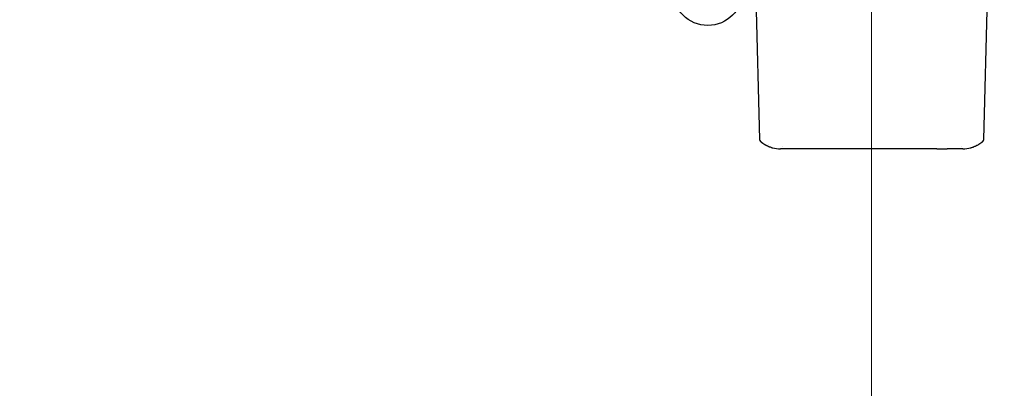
# Model space of a CAD drawing. Extents: x 1 to 669, y 0 to 417.
# Tile 135 of 256: x 102.83 to 117.82, y 338.59 to 344.2. Entities that reach past the tile are written whole.
import ezdxf

# ---------------------------------------------------------------- set-up
doc = ezdxf.new("R2010")
doc.units = 0
doc.header["$LTSCALE"] = 12
doc.header["$MEASUREMENT"] = 0
doc.layers.get('0').update_dxf_attribs({"linetype": 'CONTINUOUS'})
doc.layers.add('D', color=2, linetype='CONTINUOUS')
doc.layers.add('X', color=1, linetype='CONTINUOUS')
doc.layers.add('Leader', color=41, linetype='CONTINUOUS', lineweight=13)
doc.styles.get("Standard").update_dxf_attribs({"font": 'SIMPLEX.SHX', "width": 0.875})
doc.dimstyles.new('STANDARD$0', dxfattribs={"dimscale": 32, "dimtxt": 0.09375, "dimasz": 0.0625, "dimexe": 0.03125, "dimexo": 0.03125, "dimgap": 0.03125, "dimtad": 1, "dimtih": 1, "dimtoh": 1, "dimdec": 4, "dimzin": 12, "dimdsep": 46, "dimlunit": 5, "dimtxsty": 'Standard', "dimcen": -0.03125, "dimclrd": 256, "dimclre": 256, "dimclrt": 256, "dimadec": 0, "dimazin": 0, "dimtfac": 0.875, "dimtdec": 4, "dimtofl": 0, "dimtmove": 0, "dimatfit": 3, "dimfxl": 1, "dimtolj": 1, "dimtzin": 12, "dimlwd": 13, "dimlwe": 13, "dimarcsym": 0})

# ---------------------------------------------------------------- blocks, each defined once
blk = doc.blocks.new('*D66')
at = {"layer": 'D', "lineweight": 13, "transparency": 16777216}
for p, q in [((155.735, 359.401), (155.735, 291.826)), ((54.635, 355.706), (54.635, 291.826)), ((56.635, 292.826), (153.735, 292.826))]:
    blk.add_line(p, q, dxfattribs=at)
at = {"layer": 'D', "transparency": 16777216}
for points in [[(56.635, 293.159), (56.635, 292.493), (54.635, 292.826)], [(153.735, 293.159), (153.735, 292.493), (155.735, 292.826)]]:
    blk.add_solid(points, dxfattribs=at)
at = {"layer": 'D', "transparency": 16777216, "insert": (105.185, 295.326), "char_height": 3, "attachment_point": 5}
blk.add_mtext('\\A1;101{}{\\C2;%%p1}', dxfattribs=at)
blk = doc.blocks.new('*D67')
at = {"layer": 'D', "lineweight": 13, "transparency": 16777216}
for p, q in [((117.391, 409.7), (172.142, 409.7)), ((171.142, 407.7), (171.142, 363.808)), ((171.142, 314.915), (171.142, 358.808)), ((116.802, 312.915), (172.142, 312.915))]:
    blk.add_line(p, q, dxfattribs=at)
at = {"layer": 'D', "transparency": 16777216}
for points in [[(170.809, 407.7), (171.475, 407.7), (171.142, 409.7)], [(170.809, 314.915), (171.475, 314.915), (171.142, 312.915)]]:
    blk.add_solid(points, dxfattribs=at)
at = {"layer": 'D', "transparency": 16777216, "insert": (171.142, 361.308), "char_height": 3, "attachment_point": 5}
blk.add_mtext('\\A1;97{}{\\C2;%%p1}', dxfattribs=at)
blk = doc.blocks.new('*D70')
at = {"layer": 'D', "lineweight": 13, "transparency": 16777216}
for p, q in [((82.802, 359.888), (82.802, 298.536)), ((148.802, 359.888), (148.802, 298.536)), ((146.802, 299.536), (84.802, 299.536))]:
    blk.add_line(p, q, dxfattribs=at)
at = {"layer": 'D', "transparency": 16777216}
for points in [[(84.802, 299.869), (84.802, 299.203), (82.802, 299.536)], [(146.802, 299.869), (146.802, 299.203), (148.802, 299.536)]]:
    blk.add_solid(points, dxfattribs=at)
at = {"layer": 'D', "transparency": 16777216, "insert": (115.802, 302.036), "char_height": 3, "attachment_point": 5}
blk.add_mtext('\\A1;66', dxfattribs=at)
blk = doc.blocks.new('*D71')
at = {"layer": 'D', "lineweight": 13, "transparency": 16777216}
for p, q in [((153.83, 360.888), (162.262, 360.888)), ((161.262, 358.888), (161.262, 339.401)), ((161.262, 314.915), (161.262, 334.401)), ((116.802, 312.915), (162.262, 312.915))]:
    blk.add_line(p, q, dxfattribs=at)
at = {"layer": 'D', "transparency": 16777216}
for points in [[(160.929, 358.888), (161.596, 358.888), (161.262, 360.888)], [(160.929, 314.915), (161.596, 314.915), (161.262, 312.915)]]:
    blk.add_solid(points, dxfattribs=at)
at = {"layer": 'D', "transparency": 16777216, "insert": (161.262, 336.901), "char_height": 3, "attachment_point": 5}
blk.add_mtext('\\A1;48', dxfattribs=at)

msp = doc.modelspace()

# ---------------------------------------------------------------- linework, layer by layer
msp.add_circle((113.30683, 344.64092), 0.5315)
msp.add_arc((115.80247, 360.88787), 33, 199.528779, 69.373612)
at = {"layer": 'Leader'}
msp.add_line((115.80247, 359.54747), (115.80247, 325.71354), dxfattribs=at)
at = {"layer": 'X'}
for p, q in [((114.03082, 344.78935), (114.09405, 342.37463)), ((117.51089, 342.37463), (117.57413, 344.78935)), ((114.65902, 342.23029), (114.6514, 342.23029)), ((116.79646, 342.23029), (114.80849, 342.23029)), ((116.94592, 342.23029), (116.95354, 342.23029))]:
    msp.add_line(p, q, dxfattribs=at)
for centre, start, end in [((114.13341, 342.37566), 181.5, 229.985677), ((117.47154, 342.37566), 310.014323, 358.5)]:
    msp.add_arc(centre, 0.03937, start, end, dxfattribs=at)
for centre, major_axis, end_param in [((114.4076, 342.60911), (-0.42686, 0.06373), 1.71693289), ((117.19734, 342.60911), (-0.42686, -0.06373), 1.7169329)]:
    msp.add_ellipse(centre, major_axis=major_axis, ratio=0.8748101, start_param=1.42465976, end_param=end_param, dxfattribs=at)
at = {"layer": 'X', "extrusion": (2.455e-16, 1.55616e-17, -1)}
msp.add_ellipse((114.41707, 342.34774), major_axis=(-0.24035, 0.00477), ratio=0.48823651, start_param=-1.61147266, end_param=-1.57023368, dxfattribs=at)
at = {"layer": 'X', "extrusion": (2.42925e-16, 5.1061e-18, -1)}
msp.add_ellipse((117.18787, 342.34774), major_axis=(-0.24035, -0.00477), ratio=0.48823651, start_param=-1.57135897, end_param=-1.53012, dxfattribs=at)
at = {"layer": 'X'}
for points, knots in [([(114.10809, 342.34551), (114.10809, 342.34551), (114.10845, 342.34521), (114.10913, 342.34464), (114.10947, 342.34435), (114.1099, 342.344), (114.1104, 342.34358), (114.11065, 342.34338), (114.11092, 342.34315), (114.11121, 342.34291), (114.11136, 342.34279), (114.11151, 342.34267), (114.11166, 342.34254), (114.1118, 342.34243), (114.11193, 342.34232), (114.11208, 342.3422), (114.11216, 342.34213), (114.11217, 342.34212), (114.11221, 342.34209), (114.11242, 342.34192), (114.11278, 342.34163), (114.11334, 342.34117), (114.11342, 342.3411), (114.11351, 342.34102), (114.11361, 342.34095), (114.11401, 342.34062), (114.1145, 342.34022), (114.11509, 342.33974), (114.11539, 342.3395), (114.11572, 342.33924), (114.11608, 342.33895), (114.11625, 342.3388), (114.11644, 342.33865), (114.11664, 342.3385), (114.11683, 342.33834), (114.11706, 342.33816), (114.11725, 342.33801), (114.11859, 342.33693), (114.11989, 342.33591), (114.12104, 342.33501), (114.12117, 342.3349), (114.1213, 342.3348), (114.12144, 342.3347), (114.12206, 342.33421), (114.12263, 342.33377), (114.12314, 342.33337), (114.1234, 342.33317), (114.12364, 342.33298), (114.12387, 342.33281), (114.12398, 342.33272), (114.12409, 342.33264), (114.12419, 342.33256), (114.1243, 342.33248), (114.12433, 342.33245), (114.12449, 342.33233), (114.12578, 342.33134), (114.12712, 342.33031), (114.12853, 342.32925), (114.12923, 342.32873), (114.12995, 342.32819), (114.13068, 342.32764), (114.13105, 342.32737), (114.13142, 342.3271), (114.13179, 342.32682), (114.13198, 342.32668), (114.13217, 342.32654), (114.13236, 342.3264), (114.1325, 342.3263), (114.13264, 342.32619), (114.13278, 342.32609), (114.13298, 342.32594), (114.13301, 342.32592), (114.1331, 342.32586), (114.13336, 342.32566), (114.13379, 342.32535), (114.13438, 342.32492), (114.13475, 342.32465), (114.13519, 342.32433), (114.1357, 342.32396), (114.13595, 342.32377), (114.13623, 342.32358), (114.13652, 342.32337), (114.13681, 342.32316), (114.13716, 342.32291), (114.13744, 342.3227), (114.1386, 342.32187), (114.1396, 342.32116), (114.14043, 342.32057), (114.14085, 342.32028), (114.14122, 342.32002), (114.14154, 342.31979), (114.14171, 342.31967), (114.14186, 342.31957), (114.142, 342.31947), (114.1421, 342.3194), (114.1422, 342.31933), (114.14229, 342.31926), (114.14256, 342.31907), (114.14321, 342.31862), (114.14371, 342.31827), (114.14688, 342.31607), (114.15023, 342.3138), (114.15374, 342.31149), (114.15574, 342.31017), (114.15779, 342.30884), (114.15989, 342.3075), (114.16093, 342.30683), (114.16199, 342.30616), (114.16307, 342.30549), (114.16327, 342.30536), (114.16348, 342.30523), (114.16369, 342.3051), (114.16402, 342.30489), (114.16435, 342.30469), (114.16468, 342.30448), (114.16516, 342.30419), (114.16563, 342.30389), (114.16611, 342.3036), (114.16665, 342.30326), (114.16673, 342.30322), (114.16703, 342.30303), (114.168, 342.30243), (114.16935, 342.30161), (114.1711, 342.30056), (114.17222, 342.29988), (114.17351, 342.29912), (114.17497, 342.29826), (114.17571, 342.29783), (114.17648, 342.29737), (114.1773, 342.29689), (114.17772, 342.29665), (114.17814, 342.29641), (114.17857, 342.29616), (114.17879, 342.29603), (114.17901, 342.29591), (114.17923, 342.29578), (114.17945, 342.29565), (114.17974, 342.29549), (114.17991, 342.29539), (114.18262, 342.29384), (114.18515, 342.29242), (114.18746, 342.29115), (114.18862, 342.29052), (114.18972, 342.28992), (114.19077, 342.28935), (114.19129, 342.28907), (114.1918, 342.28879), (114.1923, 342.28853), (114.19254, 342.2884), (114.19279, 342.28827), (114.19303, 342.28814), (114.19327, 342.28801), (114.19344, 342.28792), (114.19374, 342.28776), (114.19841, 342.28528), (114.20322, 342.28282), (114.20816, 342.2804), (114.21256, 342.27825), (114.217, 342.27616), (114.22163, 342.27406), (114.2222, 342.2738), (114.22278, 342.27354), (114.22336, 342.27328), (114.22599, 342.2721), (114.22865, 342.27094), (114.23133, 342.2698), (114.23267, 342.26923), (114.23401, 342.26866), (114.23536, 342.2681), (114.23604, 342.26782), (114.23672, 342.26754), (114.2374, 342.26726), (114.23773, 342.26712), (114.23807, 342.26698), (114.23841, 342.26684), (114.23867, 342.26674), (114.23892, 342.26663), (114.23918, 342.26653), (114.23946, 342.26641), (114.23947, 342.26641), (114.23951, 342.26639), (114.23985, 342.26626), (114.24081, 342.26586), (114.24243, 342.26522), (114.24288, 342.26504), (114.24339, 342.26484), (114.24395, 342.26462), (114.24532, 342.26408), (114.247, 342.26342), (114.24901, 342.26265), (114.25001, 342.26227), (114.25109, 342.26186), (114.25226, 342.26143), (114.25284, 342.26121), (114.25344, 342.26099), (114.25406, 342.26076), (114.25437, 342.26064), (114.25469, 342.26053), (114.25501, 342.26041), (114.25533, 342.26029), (114.25574, 342.26014), (114.25599, 342.26005), (114.26221, 342.25778), (114.26777, 342.2559), (114.2726, 342.25433), (114.2774, 342.25277), (114.28149, 342.25152), (114.28482, 342.25054), (114.28696, 342.24991), (114.28878, 342.24938), (114.29029, 342.24895)], [0, 0, 0, 0, 0.0625, 0.0625, 0.0625, 0.09375, 0.09375, 0.09375, 0.109375, 0.109375, 0.109375, 0.1171875, 0.1171875, 0.1171875, 0.124023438, 0.124023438, 0.124023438, 0.128051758, 0.128051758, 0.128051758, 0.152476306, 0.152476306, 0.152476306, 0.15625, 0.15625, 0.15625, 0.171875, 0.171875, 0.171875, 0.1796875, 0.1796875, 0.1796875, 0.18359375, 0.18359375, 0.18359375, 0.1875, 0.1875, 0.1875, 0.215461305, 0.215461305, 0.215461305, 0.21875, 0.21875, 0.21875, 0.234375, 0.234375, 0.234375, 0.2421875, 0.2421875, 0.2421875, 0.24609375, 0.24609375, 0.24609375, 0.25, 0.25, 0.25, 0.28125, 0.28125, 0.28125, 0.296875, 0.296875, 0.296875, 0.3046875, 0.3046875, 0.3046875, 0.30859375, 0.30859375, 0.30859375, 0.311523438, 0.311523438, 0.311523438, 0.315673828, 0.315673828, 0.315673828, 0.328125, 0.328125, 0.328125, 0.3359375, 0.3359375, 0.3359375, 0.33984375, 0.33984375, 0.33984375, 0.34375, 0.34375, 0.34375, 0.359375, 0.359375, 0.359375, 0.3671875, 0.3671875, 0.3671875, 0.37109375, 0.37109375, 0.37109375, 0.374023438, 0.374023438, 0.374023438, 0.382694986, 0.382694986, 0.382694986, 0.4375, 0.4375, 0.4375, 0.46875, 0.46875, 0.46875, 0.484375, 0.484375, 0.484375, 0.487413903, 0.487413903, 0.487413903, 0.4921875, 0.4921875, 0.4921875, 0.499023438, 0.499023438, 0.499023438, 0.506762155, 0.506762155, 0.506762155, 0.53125, 0.53125, 0.53125, 0.546875, 0.546875, 0.546875, 0.5546875, 0.5546875, 0.5546875, 0.55859375, 0.55859375, 0.55859375, 0.560546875, 0.560546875, 0.560546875, 0.5625, 0.5625, 0.5625, 0.59375, 0.59375, 0.59375, 0.609375, 0.609375, 0.609375, 0.6171875, 0.6171875, 0.6171875, 0.62109375, 0.62109375, 0.62109375, 0.625, 0.625, 0.625, 0.6875, 0.6875, 0.6875, 0.743084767, 0.743084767, 0.743084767, 0.75, 0.75, 0.75, 0.78125, 0.78125, 0.78125, 0.796875, 0.796875, 0.796875, 0.8046875, 0.8046875, 0.8046875, 0.80859375, 0.80859375, 0.80859375, 0.811523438, 0.811523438, 0.811523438, 0.814753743, 0.814753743, 0.814753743, 0.837365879, 0.837365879, 0.837365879, 0.84375, 0.84375, 0.84375, 0.859375, 0.859375, 0.859375, 0.8671875, 0.8671875, 0.8671875, 0.87109375, 0.87109375, 0.87109375, 0.873046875, 0.873046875, 0.873046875, 0.875, 0.875, 0.875, 0.92251268, 0.92251268, 0.92251268, 0.969760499, 0.969760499, 0.969760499, 1, 1, 1, 1]), ([(117.31465, 342.24895), (117.3169, 342.24959), (117.31991, 342.25046), (117.32365, 342.2516), (117.32745, 342.25275), (117.33201, 342.25419), (117.33729, 342.25596), (117.34026, 342.25696), (117.34345, 342.25807), (117.34685, 342.25929), (117.34878, 342.25998), (117.35078, 342.26071), (117.35284, 342.26148), (117.35335, 342.26168), (117.35384, 342.26186), (117.35425, 342.26201), (117.35465, 342.26217), (117.35506, 342.26232), (117.35546, 342.26247), (117.35626, 342.26278), (117.35706, 342.26308), (117.35785, 342.26339), (117.36099, 342.26461), (117.36401, 342.26581), (117.3669, 342.26699), (117.37267, 342.26935), (117.37793, 342.27163), (117.38269, 342.27378), (117.38508, 342.27486), (117.38734, 342.2759), (117.38948, 342.27691), (117.38975, 342.27703), (117.39002, 342.27716), (117.39028, 342.27728), (117.39054, 342.27741), (117.39101, 342.27762), (117.39139, 342.27781), (117.39217, 342.27818), (117.39294, 342.27854), (117.3937, 342.27891), (117.39523, 342.27964), (117.39673, 342.28038), (117.39821, 342.2811), (117.40411, 342.28402), (117.40961, 342.28688), (117.41473, 342.28965), (117.42186, 342.29351), (117.42825, 342.2972), (117.43398, 342.30064), (117.43648, 342.30214), (117.43885, 342.3036), (117.44111, 342.30501), (117.44482, 342.30733), (117.44822, 342.30952), (117.45133, 342.31157), (117.45172, 342.31183), (117.45211, 342.31208), (117.45249, 342.31233), (117.45268, 342.31246), (117.45296, 342.31265), (117.45323, 342.31283), (117.45349, 342.313), (117.45376, 342.31318), (117.45402, 342.31336), (117.45508, 342.31406), (117.4561, 342.31475), (117.45709, 342.31543), (117.45908, 342.31678), (117.46095, 342.31807), (117.4627, 342.3193), (117.46445, 342.32052), (117.46609, 342.32169), (117.46762, 342.32279), (117.46839, 342.32334), (117.46913, 342.32388), (117.46985, 342.3244), (117.47002, 342.32453), (117.4702, 342.32465), (117.47038, 342.32478), (117.47055, 342.32491), (117.47071, 342.32503), (117.47098, 342.32523), (117.47153, 342.32562), (117.47205, 342.32601), (117.47256, 342.32638), (117.47549, 342.32855), (117.47783, 342.33032), (117.4797, 342.33175), (117.48041, 342.3323), (117.48105, 342.33279), (117.48164, 342.33324), (117.4827, 342.33407), (117.48357, 342.33475), (117.48428, 342.3353), (117.48437, 342.33537), (117.48446, 342.33544), (117.48454, 342.33551), (117.48463, 342.33557), (117.48481, 342.33572), (117.48495, 342.33583), (117.48524, 342.33606), (117.48553, 342.33629), (117.48581, 342.33651), (117.48638, 342.33696), (117.48692, 342.33739), (117.48745, 342.33781), (117.48826, 342.33846), (117.489, 342.33906), (117.48975, 342.33966), (117.48999, 342.33985), (117.49022, 342.34004), (117.49046, 342.34023), (117.49145, 342.34103), (117.49224, 342.34169), (117.49289, 342.34222), (117.49322, 342.34249), (117.49351, 342.34273), (117.49376, 342.34294), (117.49402, 342.34315), (117.49431, 342.34339), (117.49456, 342.3436), (117.49506, 342.34401), (117.49549, 342.34437), (117.49583, 342.34465), (117.49651, 342.34522), (117.49686, 342.34552), (117.49685, 342.34551)], [0, 0, 0, 0, 0.04834219, 0.04834219, 0.04834219, 0.09740363, 0.09740363, 0.09740363, 0.125, 0.125, 0.125, 0.140625, 0.140625, 0.140625, 0.14453125, 0.14453125, 0.14453125, 0.1484375, 0.1484375, 0.1484375, 0.15625, 0.15625, 0.15625, 0.1875, 0.1875, 0.1875, 0.25, 0.25, 0.25, 0.28125, 0.28125, 0.28125, 0.28515625, 0.28515625, 0.28515625, 0.2890625, 0.2890625, 0.2890625, 0.296875, 0.296875, 0.296875, 0.3125, 0.3125, 0.3125, 0.375, 0.375, 0.375, 0.46201423, 0.46201423, 0.46201423, 0.5, 0.5, 0.5, 0.5625, 0.5625, 0.5625, 0.5703125, 0.5703125, 0.5703125, 0.57421875, 0.57421875, 0.57421875, 0.578125, 0.578125, 0.578125, 0.59375, 0.59375, 0.59375, 0.625, 0.625, 0.625, 0.65625, 0.65625, 0.65625, 0.671875, 0.671875, 0.671875, 0.67578125, 0.67578125, 0.67578125, 0.6796875, 0.6796875, 0.6796875, 0.6875, 0.6875, 0.6875, 0.73288947, 0.73288947, 0.73288947, 0.75, 0.75, 0.75, 0.78125, 0.78125, 0.78125, 0.78515625, 0.78515625, 0.78515625, 0.7890625, 0.7890625, 0.7890625, 0.796875, 0.796875, 0.796875, 0.8125, 0.8125, 0.8125, 0.83625759, 0.83625759, 0.83625759, 0.84375, 0.84375, 0.84375, 0.875, 0.875, 0.875, 0.890625, 0.890625, 0.890625, 0.90625, 0.90625, 0.90625, 0.9375, 0.9375, 0.9375, 1, 1, 1, 1]), ([(114.6514, 342.23029), (114.65102, 342.23029), (114.64988, 342.23029), (114.64804, 342.23029), (114.64666, 342.23029), (114.6449, 342.23029), (114.64275, 342.23029), (114.64176, 342.23029), (114.6407, 342.23029), (114.63955, 342.23029), (114.63853, 342.23029), (114.63744, 342.23029), (114.63629, 342.23029), (114.63565, 342.23029), (114.63498, 342.23029), (114.6343, 342.23029), (114.6285, 342.23029), (114.62097, 342.23029), (114.61183, 342.23029), (114.60524, 342.23029), (114.59793, 342.23029), (114.58991, 342.23029), (114.58757, 342.23029), (114.58516, 342.23029), (114.5827, 342.23029), (114.57496, 342.23029), (114.56671, 342.23029), (114.55798, 342.23029), (114.55749, 342.23029), (114.55699, 342.23029), (114.55649, 342.23029), (114.54029, 342.23029), (114.52259, 342.23029), (114.50482, 342.23029), (114.50193, 342.23029), (114.49903, 342.23029), (114.49612, 342.23029), (114.47251, 342.23029), (114.44847, 342.23029), (114.42452, 342.23029)], [0, 0, 0, 0, 0.09423218, 0.09423218, 0.09423218, 0.16442413, 0.16442413, 0.16442413, 0.19657283, 0.19657283, 0.19657283, 0.22519036, 0.22519036, 0.22519036, 0.24109335, 0.24109335, 0.24109335, 0.375, 0.375, 0.375, 0.47172548, 0.47172548, 0.47172548, 0.5, 0.5, 0.5, 0.58870511, 0.58870511, 0.58870511, 0.59375, 0.59375, 0.59375, 0.75728844, 0.75728844, 0.75728844, 0.78395233, 0.78395233, 0.78395233, 1, 1, 1, 1]), ([(114.80849, 342.23029), (114.79045, 342.23029), (114.773, 342.23029), (114.75558, 342.23029), (114.75508, 342.23029), (114.73572, 342.23029), (114.71907, 342.23029), (114.69057, 342.23029), (114.67961, 342.23029), (114.67148, 342.23029), (114.67121, 342.23029), (114.66366, 342.23029), (114.65967, 342.23029), (114.65902, 342.23029)], [0, 0, 0, 0, 0.2421875, 0.2421875, 0.25, 0.25, 0.5, 0.5, 0.7421875, 0.7421875, 0.75, 0.75, 1, 1, 1, 1]), ([(116.79646, 342.23029), (116.79912, 342.23029), (116.80269, 342.23029), (116.80938, 342.23029), (116.81184, 342.23029), (116.81584, 342.23029), (116.81793, 342.23029), (116.82013, 342.23029), (116.82163, 342.23029), (116.82245, 342.23029), (116.82885, 342.23029), (116.83396, 342.23029), (116.84077, 342.23029), (116.8429, 342.23029), (116.84589, 342.23029), (116.84733, 342.23029), (116.84869, 342.23029), (116.84958, 342.23029), (116.84996, 342.23029), (116.85435, 342.23029), (116.85853, 342.23029), (116.86514, 342.23029), (116.8674, 342.23029), (116.87086, 342.23029), (116.8726, 342.23029), (116.87467, 342.23029), (116.8757, 342.23029), (116.87615, 342.23029), (116.87645, 342.23029), (116.87654, 342.23029), (116.8832, 342.23029), (116.88823, 342.23029), (116.89595, 342.23029), (116.89864, 342.23029), (116.90206, 342.23029), (116.9047, 342.23029), (116.90972, 342.23029), (116.91156, 342.23029), (116.91451, 342.23029), (116.91553, 342.23029), (116.91709, 342.23029), (116.91788, 342.23029), (116.91882, 342.23029), (116.91922, 342.23029), (116.91949, 342.23029), (116.91966, 342.23029), (116.92296, 342.23029), (116.92569, 342.23029), (116.92919, 342.23029), (116.93027, 342.23029), (116.93175, 342.23029), (116.93245, 342.23029), (116.93311, 342.23029), (116.93355, 342.23029), (116.93374, 342.23029), (116.9412, 342.23029), (116.94535, 342.23029), (116.94592, 342.23029)], [0, 0, 0, 0, 0.0625, 0.0625, 0.09375, 0.09375, 0.109375, 0.1171875, 0.1171875, 0.125, 0.125, 0.1875, 0.1875, 0.21875, 0.21875, 0.234375, 0.2421875, 0.2421875, 0.25, 0.25, 0.3125, 0.3125, 0.34375, 0.34375, 0.359375, 0.3671875, 0.37109375, 0.37304688, 0.37304688, 0.375, 0.375, 0.4375, 0.4375, 0.5, 0.5, 0.5625, 0.5625, 0.59375, 0.59375, 0.609375, 0.609375, 0.6171875, 0.62109375, 0.62304688, 0.62304688, 0.625, 0.625, 0.6875, 0.6875, 0.71875, 0.71875, 0.734375, 0.7421875, 0.7421875, 0.75, 0.75, 1, 1, 1, 1]), ([(117.18042, 342.23029), (117.16156, 342.23029), (117.14321, 342.23029), (117.12532, 342.23029), (117.12182, 342.23029), (117.11834, 342.23029), (117.11488, 342.23029), (117.1118, 342.23029), (117.10873, 342.23029), (117.10568, 342.23029), (117.08971, 342.23029), (117.07331, 342.23029), (117.05792, 342.23029), (117.04798, 342.23029), (117.03859, 342.23029), (117.0298, 342.23029), (117.02723, 342.23029), (117.02471, 342.23029), (117.02225, 342.23029), (117.01451, 342.23029), (117.00738, 342.23029), (117.00084, 342.23029), (117.00047, 342.23029), (117.0001, 342.23029), (116.99973, 342.23029), (116.9878, 342.23029), (116.97806, 342.23029), (116.97084, 342.23029), (116.96966, 342.23029), (116.96855, 342.23029), (116.96749, 342.23029), (116.96415, 342.23029), (116.96139, 342.23029), (116.95925, 342.23029), (116.95758, 342.23029), (116.95628, 342.23029), (116.95534, 342.23029), (116.95511, 342.23029), (116.9549, 342.23029), (116.95471, 342.23029), (116.95413, 342.23029), (116.95374, 342.23029), (116.95354, 342.23029)], [0, 0, 0, 0, 0.16442321, 0.16442321, 0.16442321, 0.19657335, 0.19657335, 0.19657335, 0.22518733, 0.22518733, 0.22518733, 0.375, 0.375, 0.375, 0.47172865, 0.47172865, 0.47172865, 0.5, 0.5, 0.5, 0.58870304, 0.58870304, 0.58870304, 0.59375, 0.59375, 0.59375, 0.75728873, 0.75728873, 0.75728873, 0.78395153, 0.78395153, 0.78395153, 0.86853776, 0.86853776, 0.86853776, 0.93426888, 0.93426888, 0.93426888, 0.95055345, 0.95055345, 0.95055345, 1, 1, 1, 1])]:
    msp.add_open_spline(points, degree=3, knots=knots, dxfattribs=at)
for points in [[(114.23287, 342.30531), (114.23288, 342.30529), (114.23289, 342.30528), (114.2329, 342.30526)], [(114.4403, 342.26852), (114.4403, 342.26852), (114.4403, 342.26852), (114.4403, 342.26852)], [(117.16465, 342.26852), (117.16465, 342.26852), (117.16465, 342.26852), (117.16465, 342.26852)]]:
    msp.add_open_spline(points, degree=3, dxfattribs=at)

# ---------------------------------------------------------------- dimensions: what is measured, and where the dimension line sits
at = {"layer": 'D'}
dim = msp.add_linear_dim(base=(171.14195, 312.91487), p1=(116.39097, 409.70037), p2=(115.80247, 312.91487), angle=90, text='<>{}{\\C2;%%p1}', dimstyle='STANDARD$0', override={"dimdec": 0, "dimtp": 1, "dimtm": 1, "dimarcsym": 1}, dxfattribs=at)
dim.commit()
dim.dimension.update_dxf_attribs({"geometry": '*D67', "text_midpoint": (171.14195, 361.30762)})
dim = msp.add_linear_dim(base=(82.80247, 299.53593), p1=(148.80247, 360.88787), p2=(82.80247, 360.88787), dimstyle='STANDARD$0', override={"dimdec": 1, "dimarcsym": 1}, dxfattribs=at)
dim.commit()
dim.dimension.update_dxf_attribs({"geometry": '*D70', "text_midpoint": (115.80247, 302.03593)})
dim = msp.add_linear_dim(base=(161.2623, 312.91487), p1=(152.83037, 360.88787), p2=(115.80247, 312.91487), angle=90, dimstyle='STANDARD$0', override={"dimdec": 2, "dimarcsym": 1}, dxfattribs=at)
dim.commit()
dim.dimension.update_dxf_attribs({"geometry": '*D71', "text_midpoint": (161.2623, 336.90137)})
dim = msp.add_linear_dim(base=(155.73497, 292.82615), p1=(54.63525, 356.70607), p2=(155.73497, 360.40088), text='<>{}{\\C2;%%p1}', dimstyle='STANDARD$0', override={"dimdec": 0, "dimtp": 1, "dimtm": 1, "dimarcsym": 1}, dxfattribs=at)
dim.commit()
dim.dimension.update_dxf_attribs({"geometry": '*D66', "text_midpoint": (105.18511, 295.32615)})

doc.saveas('drawing.dxf')
